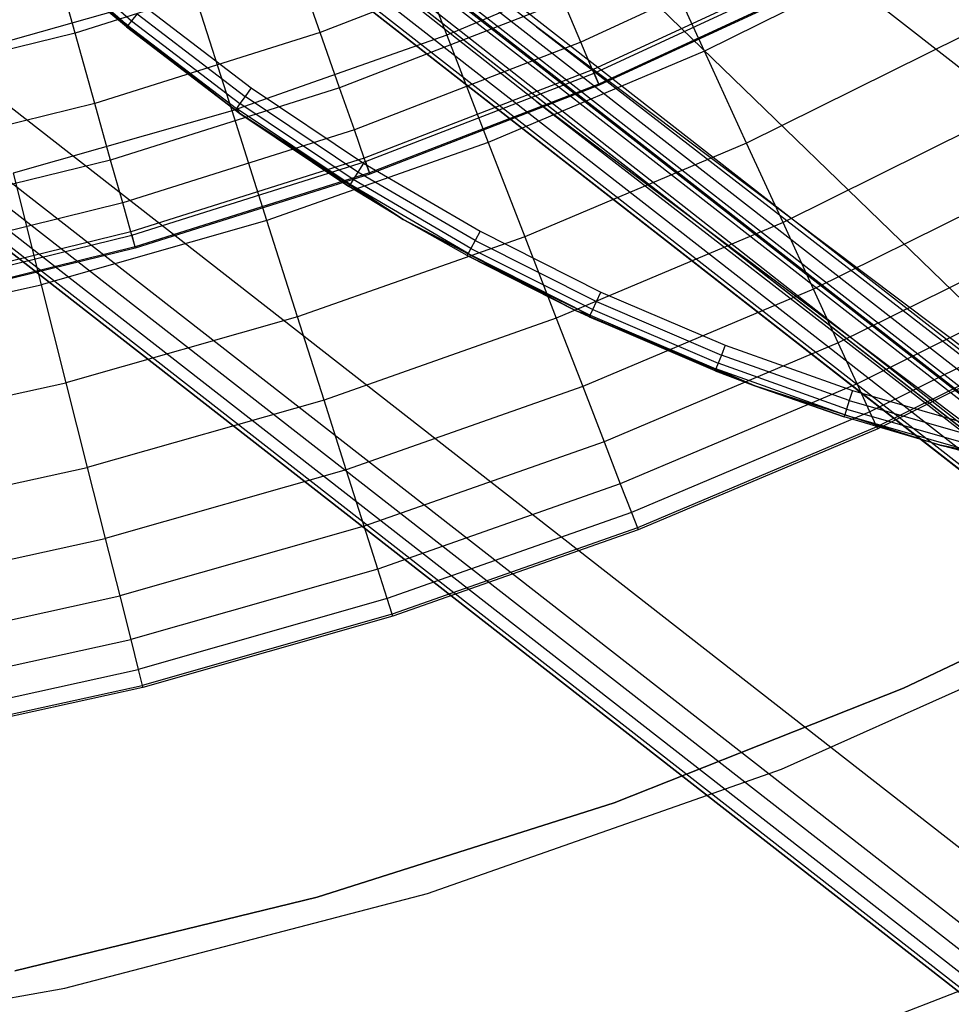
# Model space of a CAD drawing. Extents: x -390 to 397, y -401 to 400.
# Tile 35 of 192: x -237.17 to -233.79, y -312.01 to -308.43. Entities that reach past the tile are written whole.
import ezdxf

# ---------------------------------------------------------------- set-up
doc = ezdxf.new("R2010")
doc.units = 0
doc.header["$LTSCALE"] = 25.4
doc.layers.get('0').update_dxf_attribs({"linetype": 'CONTINUOUS'})

# ---------------------------------------------------------------- blocks, each defined once
blk = doc.blocks.new('FOURTY_ROUND_VII_ZWIS_STL')
at = {"color": 0}
for p, q in [((-245.653, -299.3192, -931.3491), (-230.6651, -311.0159, -931.3491)), ((-245.653, -299.3192, -931.3491), (-230.6651, -311.0159, -931.3491)), ((-246.166, -299.9442, -929.0132), (-231.1468, -311.6654, -929.0132)), ((-235.2937, -308.4569, -929), (-246.166, -299.9442, -929.0132)), ((-235.2937, -308.4569, -929), (-246.166, -299.9442, -929.0132)), ((-246.166, -299.9442, -929.0132), (-231.1468, -311.6654, -929.0132)), ((-246.2053, -299.9921, -929.0509), (-231.1837, -311.7152, -929.0509)), ((-246.2053, -299.9921, -929.0509), (-231.1837, -311.7152, -929.0509)), ((-246.2469, -300.0428, -929.1777), (-231.2227, -311.7678, -929.1777)), ((-246.2469, -300.0428, -929.1777), (-231.2227, -311.7678, -929.1777)), ((-246.2436, -300.0388, -929.25), (-231.2196, -311.7637, -929.25)), ((-246.2436, -300.0388, -929.25), (-231.2196, -311.7637, -929.25)), ((-246.2335, -300.0265, -929.1082), (-231.2101, -311.7509, -929.1082)), ((-246.2335, -300.0265, -929.1082), (-231.2101, -311.7509, -929.1082)), ((-231.2329, -311.7816, -902), (-246.2578, -300.056, -902)), ((-231.2329, -311.7816, -902), (-246.2578, -300.056, -902)), ((-231.2329, -311.7816, -900.5), (-246.2578, -300.056, -900.5)), ((-231.2329, -311.7816, -900.5), (-246.2578, -300.056, -900.5)), ((-231.2329, -311.7816, -895.5), (-246.2578, -300.056, -895.5)), ((-231.2329, -311.7816, -895.5), (-246.2578, -300.056, -895.5)), ((-231.2785, -311.8431, -932.4962), (-243.4144, -300.0792, -934.3589)), ((-231.2785, -311.8431, -932.4962), (-243.4144, -300.0792, -934.3589)), ((-246.3064, -300.1153, -932.4962), (-231.2785, -311.8431, -932.4962)), ((-246.3064, -300.1153, -932.4962), (-231.2785, -311.8431, -932.4962)), ((-246.3063, -300.1152, -902.0152), (-231.2785, -311.843, -902.0152)), ((-246.3063, -300.1152, -902.0152), (-231.2785, -311.843, -902.0152)), ((-246.3063, -300.1152, -927.4848), (-231.2785, -311.843, -927.4848)), ((-246.3063, -300.1152, -927.4848), (-231.2785, -311.843, -927.4848)), ((-246.3063, -300.1152, -900.4848), (-231.2785, -311.843, -900.4848)), ((-246.3063, -300.1152, -900.4848), (-231.2785, -311.843, -900.4848)), ((-246.3063, -300.1152, -895.5152), (-231.2785, -311.843, -895.5152)), ((-246.3063, -300.1152, -895.5152), (-231.2785, -311.843, -895.5152)), ((-246.3475, -300.1653, -902.0586), (-231.3171, -311.8951, -902.0586)), ((-246.3475, -300.1653, -902.0586), (-231.3171, -311.8951, -902.0586)), ((-246.3475, -300.1653, -927.4414), (-231.3171, -311.8951, -927.4414)), ((-246.3475, -300.1653, -927.4414), (-231.3171, -311.8951, -927.4414)), ((-246.3475, -300.1653, -900.4414), (-231.3171, -311.8951, -900.4414)), ((-246.3475, -300.1653, -900.4414), (-231.3171, -311.8951, -900.4414)), ((-246.3475, -300.1653, -895.5586), (-231.3171, -311.8951, -895.5586)), ((-246.3475, -300.1653, -895.5586), (-231.3171, -311.8951, -895.5586)), ((-231.352, -311.9422, -902.2), (-246.3846, -300.2107, -902.2)), ((-231.352, -311.9422, -902.2), (-246.3846, -300.2107, -902.2)), ((-231.352, -311.9422, -927.3), (-246.3846, -300.2107, -927.3)), ((-231.352, -311.9422, -927.3), (-246.3846, -300.2107, -927.3)), ((-246.3846, -300.2107, -895.7), (-231.352, -311.9422, -895.7)), ((-231.352, -311.9422, -900.3), (-246.3846, -300.2107, -900.3)), ((-231.352, -311.9422, -900.3), (-246.3846, -300.2107, -900.3)), ((-246.3846, -300.2107, -895.7), (-231.352, -311.9422, -895.7)), ((-246.375, -300.1989, -902.1235), (-231.343, -311.93, -902.1235)), ((-246.375, -300.1989, -902.1235), (-231.343, -311.93, -902.1235)), ((-246.375, -300.1989, -927.3765), (-231.343, -311.93, -927.3765)), ((-246.375, -300.1989, -927.3765), (-231.343, -311.93, -927.3765)), ((-246.375, -300.1989, -900.3765), (-231.343, -311.93, -900.3765)), ((-246.375, -300.1989, -900.3765), (-231.343, -311.93, -900.3765)), ((-246.375, -300.1989, -895.6235), (-231.343, -311.93, -895.6235)), ((-246.375, -300.1989, -895.6235), (-231.343, -311.93, -895.6235)), ((-235.2926, -308.7293, -927.5), (-245.7259, -300.4917, -927.5)), ((-245.7259, -300.4917, -927.5), (-231.2785, -311.843, -927.4848)), ((-245.7259, -300.4917, -927.5), (-231.2785, -311.843, -927.4848)), ((-235.2926, -308.7293, -927.5), (-245.7259, -300.4917, -927.5)), ((-247.0723, -301.0486, -930.1266), (-231.9978, -312.8129, -930.1266)), ((-247.0723, -301.0486, -930.1266), (-231.9978, -312.8129, -930.1266)), ((-232.1264, -312.9864, -894), (-247.2094, -301.2155, -894)), ((-232.1264, -312.9864, -894), (-247.2094, -301.2155, -894)), ((-247.2579, -301.2747, -894.0152), (-232.172, -313.0479, -894.0152)), ((-247.2579, -301.2747, -894.0152), (-232.172, -313.0479, -894.0152)), ((-247.2991, -301.3249, -894.0586), (-232.2107, -313.1, -894.0586)), ((-247.2991, -301.3249, -894.0586), (-232.2107, -313.1, -894.0586)), ((-247.3266, -301.3584, -894.1235), (-232.2365, -313.1348, -894.1235)), ((-247.3266, -301.3584, -894.1235), (-232.2365, -313.1348, -894.1235)), ((-247.3362, -301.3701, -894.2), (-232.2456, -313.147, -894.2)), ((-232.2456, -313.147, -927.5), (-247.3362, -301.3701, -927.5)), ((-247.3362, -301.3701, -894.2), (-232.2456, -313.147, -894.2)), ((-232.2456, -313.147, -927.5), (-247.3362, -301.3701, -927.5)), ((-235.2937, -308.4569, -929), (-243.3006, -302.1816, -929)), ((-235.2937, -308.4569, -929), (-243.3006, -302.1816, -929)), ((-235.7883, -308.0515, -975.5251), (-235.6196, -308.4877, -976.919)), ((-235.7883, -308.0515, -975.5251), (-235.6196, -308.4877, -976.919)), ((-237.1541, -308.1255, -0.0617), (-236.7789, -308.4516, -0.0617)), ((-237.1541, -308.1255, -0.0617), (-236.7789, -308.4516, -0.0617)), ((-237.1394, -308.1096, -0.0293), (-236.7652, -308.4348, -0.0293)), ((-237.1394, -308.1096, -0.0293), (-236.7652, -308.4348, -0.0293)), ((-235.2786, -308.1668, -982.827), (-236.0798, -308.4771, -982.827)), ((-235.2786, -308.1668, -982.827), (-236.0798, -308.4771, -982.827)), ((-234.857, -308.1656, -976.919), (-235.6196, -308.4877, -976.919)), ((-234.857, -308.1656, -976.919), (-235.6196, -308.4877, -976.919)), ((-234.3304, -308.1415, -985.7034), (-235.1318, -308.5126, -985.7034)), ((-234.3304, -308.1415, -985.7034), (-235.1318, -308.5126, -985.7034)), ((-234.6827, -308.5456, -978.3286), (-234.857, -308.1656, -976.919)), ((-234.6827, -308.5456, -978.3286), (-234.857, -308.1656, -976.919)), ((-233.9184, -308.1663, -978.3286), (-234.6827, -308.5456, -978.3286)), ((-233.9184, -308.1663, -978.3286), (-234.6827, -308.5456, -978.3286)), ((-236.9709, -308.4794, -981.4009), (-237.0565, -308.174, -979.9853)), ((-236.9709, -308.4794, -981.4009), (-237.0565, -308.174, -979.9853)), ((-236.1678, -308.2263, -981.4009), (-236.9709, -308.4794, -981.4009)), ((-236.1678, -308.2263, -981.4009), (-236.9709, -308.4794, -981.4009)), ((-236.0798, -308.4771, -982.827), (-236.1678, -308.2263, -981.4009)), ((-236.0798, -308.4771, -982.827), (-236.1678, -308.2263, -981.4009)), ((-234.2812, -308.2393, -987.15), (-235.0891, -308.6133, -987.15)), ((-234.2812, -308.2393, -987.15), (-235.0891, -308.6133, -987.15)), ((-235.084, -308.6252, -991.5), (-234.2754, -308.2509, -991.5)), ((-235.084, -308.6252, -991.5), (-234.2754, -308.2509, -991.5)), ((-234.2557, -308.2901, -988.5995), (-235.0668, -308.6656, -988.5995)), ((-234.2557, -308.2901, -988.5995), (-235.0668, -308.6656, -988.5995)), ((-234.2537, -308.294, -990.0501), (-235.0652, -308.6696, -990.0501)), ((-234.2537, -308.294, -990.0501), (-235.0652, -308.6696, -990.0501)), ((-236.5421, -308.317, -975.5251), (-237.3108, -308.536, -975.5251)), ((-236.5421, -308.317, -975.5251), (-237.3108, -308.536, -975.5251)), ((-236.7837, -308.4575, -0.1), (-236.9289, -308.3361, -2.2)), ((-236.9289, -308.3361, -2.2), (-236.3715, -308.7721, -2.2)), ((-236.7837, -308.4575, -0.1), (-236.9289, -308.3361, -2.2)), ((-236.7837, -308.4575, -0.1), (-236.9289, -308.3361, -0.1)), ((-236.9289, -308.3361, -2.2), (-236.3715, -308.7721, -2.2)), ((-236.7789, -308.4516, -0.0617), (-236.9289, -308.3361, -0.1)), ((-236.4003, -308.7626, -976.919), (-236.5421, -308.317, -975.5251)), ((-236.4003, -308.7626, -976.919), (-236.5421, -308.317, -975.5251)), ((-236.7205, -308.38), (-236.3303, -308.6786)), ((-236.7205, -308.38), (-236.3303, -308.6786)), ((-235.195, -308.3637, -984.2618), (-236.009, -308.6789, -984.2618)), ((-235.195, -308.3637, -984.2618), (-236.009, -308.6789, -984.2618)), ((-235.1318, -308.5126, -985.7034), (-235.195, -308.3637, -984.2618)), ((-235.1318, -308.5126, -985.7034), (-235.195, -308.3637, -984.2618)), ((-236.7447, -308.4096, -0.0076), (-236.7652, -308.4348, -0.0293)), ((-236.7447, -308.4096, -0.0076), (-236.7652, -308.4348, -0.0293)), ((-236.7447, -308.4096, -0.0076), (-236.3526, -308.7097, -0.0076)), ((-236.7447, -308.4096, -0.0076), (-236.3526, -308.7097, -0.0076)), ((-236.7837, -308.4575, -0.1), (-236.7789, -308.4516, -0.0617)), ((-236.3715, -308.7721, -0.1), (-236.7837, -308.4575, -0.1)), ((-236.7837, -308.4575, -0.1), (-236.3715, -308.7721, -2.2)), ((-236.7837, -308.4575, -0.1), (-236.3715, -308.7721, -2.2)), ((-236.3715, -308.7721, -0.1), (-236.7837, -308.4575, -0.1)), ((-236.7652, -308.4348, -0.0293), (-236.7789, -308.4516, -0.0617)), ((-236.7652, -308.4348, -0.0293), (-236.7789, -308.4516, -0.0617)), ((-236.7789, -308.4516, -0.0617), (-236.3841, -308.7537, -0.0617)), ((-236.7789, -308.4516, -0.0617), (-236.3841, -308.7537, -0.0617)), ((-236.7789, -308.4516, -0.0617), (-236.3715, -308.7721, -0.1)), ((-236.7789, -308.4516, -0.0617), (-236.3715, -308.7721, -0.1)), ((-236.7652, -308.4348, -0.0293), (-236.3715, -308.7361, -0.0293)), ((-236.7652, -308.4348, -0.0293), (-236.3715, -308.7361, -0.0293)), ((-231.1043, -311.6081, -929), (-235.2937, -308.4569, -929)), ((-235.2937, -308.4569, -929), (-231.1468, -311.6654, -929.0132)), ((-235.2937, -308.4569, -929), (-231.1468, -311.6654, -929.0132)), ((-231.1043, -311.6081, -929), (-235.2937, -308.4569, -929)), ((-236.9709, -308.4794, -981.4009), (-237.7886, -308.6806, -981.4009)), ((-236.9709, -308.4794, -981.4009), (-237.7886, -308.6806, -981.4009)), ((-236.8992, -308.7353, -982.827), (-236.9709, -308.4794, -981.4009)), ((-236.8992, -308.7353, -982.827), (-236.9709, -308.4794, -981.4009)), ((-236.0798, -308.4771, -982.827), (-236.8992, -308.7353, -982.827)), ((-236.0798, -308.4771, -982.827), (-236.8992, -308.7353, -982.827)), ((-235.6196, -308.4877, -976.919), (-236.4003, -308.7626, -976.919)), ((-235.6196, -308.4877, -976.919), (-236.4003, -308.7626, -976.919)), ((-236.009, -308.6789, -984.2618), (-236.0798, -308.4771, -982.827)), ((-236.009, -308.6789, -984.2618), (-236.0798, -308.4771, -982.827)), ((-235.6196, -308.4877, -976.919), (-235.4687, -308.8776, -978.3286)), ((-235.6196, -308.4877, -976.919), (-235.4687, -308.8776, -978.3286)), ((-233.7448, -308.4908, -979.7521), (-234.5293, -308.8801, -979.7521)), ((-233.7448, -308.4908, -979.7521), (-234.5293, -308.8801, -979.7521)), ((-235.1318, -308.5126, -985.7034), (-235.9555, -308.8315, -985.7034)), ((-235.1318, -308.5126, -985.7034), (-235.9555, -308.8315, -985.7034)), ((-235.0891, -308.6133, -987.15), (-235.1318, -308.5126, -985.7034)), ((-235.0891, -308.6133, -987.15), (-235.1318, -308.5126, -985.7034)), ((-234.6827, -308.5456, -978.3286), (-235.4687, -308.8776, -978.3286)), ((-234.6827, -308.5456, -978.3286), (-235.4687, -308.8776, -978.3286)), ((-234.5293, -308.8801, -979.7521), (-234.6827, -308.5456, -978.3286)), ((-234.5293, -308.8801, -979.7521), (-234.6827, -308.5456, -978.3286)), ((-235.0891, -308.6133, -987.15), (-235.9193, -308.9347, -987.15)), ((-235.0891, -308.6133, -987.15), (-235.9193, -308.9347, -987.15)), ((-235.9149, -308.947, -991.5), (-235.084, -308.6252, -991.5)), ((-235.9149, -308.947, -991.5), (-235.084, -308.6252, -991.5)), ((-235.0668, -308.6656, -988.5995), (-235.0891, -308.6133, -987.15)), ((-235.0668, -308.6656, -988.5995), (-235.0891, -308.6133, -987.15)), ((-235.084, -308.6252, -991.5), (-235.0652, -308.6696, -990.0501)), ((-235.084, -308.6252, -991.5), (-235.0652, -308.6696, -990.0501)), ((-235.0668, -308.6656, -988.5995), (-235.9004, -308.9884, -988.5995)), ((-235.0668, -308.6656, -988.5995), (-235.9004, -308.9884, -988.5995)), ((-235.0652, -308.6696, -990.0501), (-235.899, -308.9925, -990.0501)), ((-235.0652, -308.6696, -990.0501), (-235.899, -308.9925, -990.0501)), ((-235.0652, -308.6696, -990.0501), (-235.0668, -308.6656, -988.5995)), ((-235.0652, -308.6696, -990.0501), (-235.0668, -308.6656, -988.5995)), ((-236.009, -308.6789, -984.2618), (-236.8415, -308.9413, -984.2618)), ((-236.009, -308.6789, -984.2618), (-236.8415, -308.9413, -984.2618)), ((-236.3303, -308.6786), (-236.3526, -308.7097, -0.0076)), ((-236.3303, -308.6786), (-236.3526, -308.7097, -0.0076)), ((-236.3303, -308.6786), (-235.9223, -308.9524)), ((-236.3303, -308.6786), (-235.9223, -308.9524)), ((-235.9555, -308.8315, -985.7034), (-236.009, -308.6789, -984.2618)), ((-235.9555, -308.8315, -985.7034), (-236.009, -308.6789, -984.2618)), ((-236.8992, -308.7353, -982.827), (-237.7334, -308.9405, -982.827)), ((-236.8992, -308.7353, -982.827), (-237.7334, -308.9405, -982.827)), ((-236.8415, -308.9413, -984.2618), (-236.8992, -308.7353, -982.827)), ((-236.8415, -308.9413, -984.2618), (-236.8992, -308.7353, -982.827)), ((-236.3715, -308.7361, -0.0293), (-236.3841, -308.7537, -0.0617)), ((-236.3715, -308.7361, -0.0293), (-236.3841, -308.7537, -0.0617)), ((-236.3526, -308.7097, -0.0076), (-236.3715, -308.7361, -0.0293)), ((-236.3526, -308.7097, -0.0076), (-236.3715, -308.7361, -0.0293)), ((-235.9598, -309.0123, -0.0293), (-236.3715, -308.7361, -0.0293)), ((-235.9598, -309.0123, -0.0293), (-236.3715, -308.7361, -0.0293)), ((-235.9426, -308.9848, -0.0076), (-236.3526, -308.7097, -0.0076)), ((-235.9426, -308.9848, -0.0076), (-236.3526, -308.7097, -0.0076)), ((-231.2329, -311.7816, -927.5), (-235.2926, -308.7293, -927.5)), ((-235.2926, -308.7293, -927.5), (-231.2785, -311.843, -927.4848)), ((-235.2926, -308.7293, -927.5), (-231.2785, -311.843, -927.4848)), ((-231.2329, -311.7816, -927.5), (-235.2926, -308.7293, -927.5)), ((-236.4003, -308.7626, -976.919), (-237.1964, -308.9895, -976.919)), ((-236.4003, -308.7626, -976.919), (-237.1964, -308.9895, -976.919)), ((-236.2735, -309.161, -978.3286), (-236.4003, -308.7626, -976.919)), ((-236.2735, -309.161, -978.3286), (-236.4003, -308.7626, -976.919)), ((-236.3715, -308.7721, -0.1), (-236.3841, -308.7537, -0.0617)), ((-235.9713, -309.0307, -0.0617), (-236.3841, -308.7537, -0.0617)), ((-235.9713, -309.0307, -0.0617), (-236.3841, -308.7537, -0.0617)), ((-236.3715, -308.7721, -0.1), (-236.3841, -308.7537, -0.0617)), ((-236.3715, -308.7721, -0.1), (-236.3715, -308.7721, -2.2)), ((-236.3715, -308.7721, -2.2), (-235.9754, -309.0371, -0.1)), ((-235.9754, -309.0371, -0.1), (-236.3715, -308.7721, -0.1)), ((-236.3715, -308.7721, -2.2), (-235.9754, -309.0371, -0.1)), ((-236.3715, -308.7721, -2.2), (-235.7776, -309.1571, -2.2)), ((-236.3715, -308.7721, -0.1), (-236.3715, -308.7721, -2.2)), ((-236.3715, -308.7721, -2.2), (-235.7776, -309.1571, -2.2)), ((-235.9754, -309.0371, -0.1), (-236.3715, -308.7721, -0.1)), ((-235.9713, -309.0307, -0.0617), (-236.3715, -308.7721, -0.1)), ((-235.9713, -309.0307, -0.0617), (-236.3715, -308.7721, -0.1)), ((-233.5951, -308.7707, -981.1876), (-234.3969, -309.1686, -981.1876)), ((-233.5951, -308.7707, -981.1876), (-234.3969, -309.1686, -981.1876)), ((-235.9555, -308.8315, -985.7034), (-236.7978, -309.097, -985.7034)), ((-235.9555, -308.8315, -985.7034), (-236.7978, -309.097, -985.7034)), ((-235.9193, -308.9347, -987.15), (-235.9555, -308.8315, -985.7034)), ((-235.9193, -308.9347, -987.15), (-235.9555, -308.8315, -985.7034)), ((-235.4687, -308.8776, -978.3286), (-236.2735, -309.161, -978.3286)), ((-235.4687, -308.8776, -978.3286), (-236.2735, -309.161, -978.3286)), ((-235.4687, -308.8776, -978.3286), (-235.336, -309.2208, -979.7521)), ((-235.4687, -308.8776, -978.3286), (-235.336, -309.2208, -979.7521)), ((-234.5293, -308.8801, -979.7521), (-235.336, -309.2208, -979.7521)), ((-234.5293, -308.8801, -979.7521), (-235.336, -309.2208, -979.7521)), ((-234.3969, -309.1686, -981.1876), (-234.5293, -308.8801, -979.7521)), ((-234.3969, -309.1686, -981.1876), (-234.5293, -308.8801, -979.7521)), ((-236.8415, -308.9413, -984.2618), (-237.689, -309.1497, -984.2618)), ((-236.8415, -308.9413, -984.2618), (-237.689, -309.1497, -984.2618)), ((-236.7978, -309.097, -985.7034), (-236.8415, -308.9413, -984.2618)), ((-236.7978, -309.097, -985.7034), (-236.8415, -308.9413, -984.2618)), ((-235.9193, -308.9347, -987.15), (-236.7683, -309.2023, -987.15)), ((-235.9193, -308.9347, -987.15), (-236.7683, -309.2023, -987.15)), ((-236.7648, -309.2148, -991.5), (-235.9149, -308.947, -991.5)), ((-236.7648, -309.2148, -991.5), (-235.9149, -308.947, -991.5)), ((-235.9223, -308.9524), (-235.9426, -308.9848, -0.0076)), ((-235.9223, -308.9524), (-235.9426, -308.9848, -0.0076)), ((-235.9223, -308.9524), (-235.498, -309.2003)), ((-235.9223, -308.9524), (-235.498, -309.2003)), ((-235.9004, -308.9884, -988.5995), (-235.9193, -308.9347, -987.15)), ((-235.9004, -308.9884, -988.5995), (-235.9193, -308.9347, -987.15)), ((-235.9149, -308.947, -991.5), (-235.899, -308.9925, -990.0501)), ((-235.9149, -308.947, -991.5), (-235.899, -308.9925, -990.0501)), ((-237.1964, -308.9895, -976.919), (-237.0941, -309.3949, -978.3286)), ((-237.1964, -308.9895, -976.919), (-237.0941, -309.3949, -978.3286)), ((-235.9004, -308.9884, -988.5995), (-236.7529, -309.2571, -988.5995)), ((-235.9004, -308.9884, -988.5995), (-236.7529, -309.2571, -988.5995)), ((-235.899, -308.9925, -990.0501), (-236.7518, -309.2613, -990.0501)), ((-235.899, -308.9925, -990.0501), (-236.7518, -309.2613, -990.0501)), ((-235.9426, -308.9848, -0.0076), (-235.9598, -309.0123, -0.0293)), ((-235.9426, -308.9848, -0.0076), (-235.9598, -309.0123, -0.0293)), ((-235.5163, -309.2339, -0.0076), (-235.9426, -308.9848, -0.0076)), ((-235.5163, -309.2339, -0.0076), (-235.9426, -308.9848, -0.0076)), ((-235.899, -308.9925, -990.0501), (-235.9004, -308.9884, -988.5995)), ((-235.899, -308.9925, -990.0501), (-235.9004, -308.9884, -988.5995)), ((-235.9754, -309.0371, -0.1), (-235.9713, -309.0307, -0.0617)), ((-235.9598, -309.0123, -0.0293), (-235.9713, -309.0307, -0.0617)), ((-235.9598, -309.0123, -0.0293), (-235.9713, -309.0307, -0.0617)), ((-235.7776, -309.1571, -0.1), (-235.9713, -309.0307, -0.0617)), ((-235.5421, -309.2815, -0.0617), (-235.9713, -309.0307, -0.0617)), ((-235.5421, -309.2815, -0.0617), (-235.9713, -309.0307, -0.0617)), ((-235.5317, -309.2624, -0.0293), (-235.9598, -309.0123, -0.0293)), ((-235.5317, -309.2624, -0.0293), (-235.9598, -309.0123, -0.0293)), ((-233.4694, -309.0057, -982.6336), (-234.2858, -309.4108, -982.6336)), ((-233.4694, -309.0057, -982.6336), (-234.2858, -309.4108, -982.6336)), ((-235.7776, -309.1571, -2.2), (-235.9754, -309.0371, -0.1)), ((-235.7776, -309.1571, -2.2), (-235.9754, -309.0371, -0.1)), ((-235.7776, -309.1571, -0.1), (-235.9754, -309.0371, -0.1)), ((-236.7978, -309.097, -985.7034), (-237.6555, -309.308, -985.7034)), ((-236.7978, -309.097, -985.7034), (-237.6555, -309.308, -985.7034)), ((-236.7683, -309.2023, -987.15), (-236.7978, -309.097, -985.7034)), ((-236.7683, -309.2023, -987.15), (-236.7978, -309.097, -985.7034)), ((-236.2735, -309.161, -978.3286), (-237.0941, -309.3949, -978.3286)), ((-236.2735, -309.161, -978.3286), (-237.0941, -309.3949, -978.3286)), ((-236.1619, -309.5117, -979.7521), (-236.2735, -309.161, -978.3286)), ((-236.1619, -309.5117, -979.7521), (-236.2735, -309.161, -978.3286)), ((-235.5457, -309.2881, -0.1), (-235.7776, -309.1571, -2.2)), ((-235.7776, -309.1571, -2.2), (-235.1521, -309.4882, -2.2)), ((-235.7776, -309.1571, -2.2), (-235.7776, -309.1571, -0.1)), ((-235.7776, -309.1571, -2.2), (-235.7776, -309.1571, -0.1)), ((-235.5457, -309.2881, -0.1), (-235.7776, -309.1571, -2.2)), ((-235.5457, -309.2881, -0.1), (-235.7776, -309.1571, -0.1)), ((-235.7776, -309.1571, -2.2), (-235.1521, -309.4882, -2.2)), ((-235.5421, -309.2815, -0.0617), (-235.7776, -309.1571, -0.1)), ((-234.3969, -309.1686, -981.1876), (-235.2214, -309.5168, -981.1876)), ((-234.3969, -309.1686, -981.1876), (-235.2214, -309.5168, -981.1876)), ((-234.2858, -309.4108, -982.6336), (-234.3969, -309.1686, -981.1876)), ((-234.2858, -309.4108, -982.6336), (-234.3969, -309.1686, -981.1876)), ((-236.7683, -309.2023, -987.15), (-237.6327, -309.415, -987.15)), ((-236.7683, -309.2023, -987.15), (-237.6327, -309.415, -987.15)), ((-236.7529, -309.2571, -988.5995), (-236.7683, -309.2023, -987.15)), ((-236.7529, -309.2571, -988.5995), (-236.7683, -309.2023, -987.15)), ((-235.498, -309.2003), (-235.5163, -309.2339, -0.0076)), ((-235.498, -309.2003), (-235.5163, -309.2339, -0.0076)), ((-235.498, -309.2003), (-235.0591, -309.4213)), ((-235.498, -309.2003), (-235.0591, -309.4213)), ((-233.368, -309.1954, -984.088), (-234.196, -309.6064, -984.088)), ((-233.368, -309.1954, -984.088), (-234.196, -309.6064, -984.088)), ((-237.63, -309.4277, -991.5), (-236.7648, -309.2148, -991.5)), ((-237.63, -309.4277, -991.5), (-236.7648, -309.2148, -991.5)), ((-236.7648, -309.2148, -991.5), (-236.7518, -309.2613, -990.0501)), ((-236.7648, -309.2148, -991.5), (-236.7518, -309.2613, -990.0501)), ((-235.336, -309.2208, -979.7521), (-236.1619, -309.5117, -979.7521)), ((-235.336, -309.2208, -979.7521), (-236.1619, -309.5117, -979.7521)), ((-235.5163, -309.2339, -0.0076), (-235.5317, -309.2624, -0.0293)), ((-235.5163, -309.2339, -0.0076), (-235.5317, -309.2624, -0.0293)), ((-235.5163, -309.2339, -0.0076), (-235.0753, -309.456, -0.0076)), ((-235.5163, -309.2339, -0.0076), (-235.0753, -309.456, -0.0076)), ((-235.336, -309.2208, -979.7521), (-235.2214, -309.5168, -981.1876)), ((-235.336, -309.2208, -979.7521), (-235.2214, -309.5168, -981.1876)), ((-236.7529, -309.2571, -988.5995), (-237.6209, -309.4706, -988.5995)), ((-236.7529, -309.2571, -988.5995), (-237.6209, -309.4706, -988.5995)), ((-236.7518, -309.2613, -990.0501), (-237.62, -309.4749, -990.0501)), ((-236.7518, -309.2613, -990.0501), (-237.62, -309.4749, -990.0501)), ((-236.7518, -309.2613, -990.0501), (-236.7529, -309.2571, -988.5995)), ((-236.7518, -309.2613, -990.0501), (-236.7529, -309.2571, -988.5995)), ((-235.5457, -309.2881, -0.1), (-235.5421, -309.2815, -0.0617)), ((-235.5317, -309.2624, -0.0293), (-235.5421, -309.2815, -0.0617)), ((-235.5317, -309.2624, -0.0293), (-235.5421, -309.2815, -0.0617)), ((-235.5421, -309.2815, -0.0617), (-235.0981, -309.5051, -0.0617)), ((-235.5421, -309.2815, -0.0617), (-235.0981, -309.5051, -0.0617)), ((-235.5317, -309.2624, -0.0293), (-235.089, -309.4854, -0.0293)), ((-235.5317, -309.2624, -0.0293), (-235.089, -309.4854, -0.0293)), ((-235.1521, -309.4882, -0.1), (-235.5457, -309.2881, -0.1)), ((-235.5457, -309.2881, -0.1), (-235.1521, -309.4882, -2.2)), ((-235.5457, -309.2881, -0.1), (-235.1521, -309.4882, -2.2)), ((-235.5457, -309.2881, -0.1), (-235.0981, -309.5051, -0.0617)), ((-235.5457, -309.2881, -0.1), (-235.0981, -309.5051, -0.0617)), ((-235.1521, -309.4882, -0.1), (-235.5457, -309.2881, -0.1)), ((-233.2908, -309.3397, -985.5491), (-234.1278, -309.7551, -985.5491)), ((-233.2908, -309.3397, -985.5491), (-234.1278, -309.7551, -985.5491)), ((-237.9274, -309.5783, -978.3286), (-237.0941, -309.3949, -978.3286)), ((-237.9274, -309.5783, -978.3286), (-237.0941, -309.3949, -978.3286)), ((-237.0941, -309.3949, -978.3286), (-237.0041, -309.7517, -979.7521)), ((-237.0941, -309.3949, -978.3286), (-237.0041, -309.7517, -979.7521)), ((-234.2858, -309.4108, -982.6336), (-235.1253, -309.7654, -982.6336)), ((-234.2858, -309.4108, -982.6336), (-235.1253, -309.7654, -982.6336)), ((-235.0753, -309.456, -0.0076), (-235.0591, -309.4213)), ((-235.0753, -309.456, -0.0076), (-235.0591, -309.4213)), ((-235.0591, -309.4213), (-234.6074, -309.6147)), ((-235.0591, -309.4213), (-234.6074, -309.6147)), ((-234.196, -309.6064, -984.088), (-234.2858, -309.4108, -982.6336)), ((-234.196, -309.6064, -984.088), (-234.2858, -309.4108, -982.6336)), ((-235.089, -309.4854, -0.0293), (-235.0753, -309.456, -0.0076)), ((-235.089, -309.4854, -0.0293), (-235.0753, -309.456, -0.0076)), ((-235.0753, -309.456, -0.0076), (-234.6213, -309.6503, -0.0076)), ((-235.0753, -309.456, -0.0076), (-234.6213, -309.6503, -0.0076)), ((-233.2381, -309.4383, -987.0152), (-234.0812, -309.8567, -987.0152)), ((-233.2381, -309.4383, -987.0152), (-234.0812, -309.8567, -987.0152)), ((-235.1013, -309.512, -0.1), (-235.1521, -309.4882, -2.2)), ((-235.1521, -309.4882, -2.2), (-234.4997, -309.7626, -2.2)), ((-235.1013, -309.512, -0.1), (-235.1521, -309.4882, -0.1)), ((-235.1521, -309.4882, -0.1), (-235.1521, -309.4882, -2.2)), ((-235.1013, -309.512, -0.1), (-235.1521, -309.4882, -2.2)), ((-235.1521, -309.4882, -0.1), (-235.1521, -309.4882, -2.2)), ((-235.1521, -309.4882, -2.2), (-234.4997, -309.7626, -2.2)), ((-235.1521, -309.4882, -0.1), (-235.0981, -309.5051, -0.0617)), ((-235.0981, -309.5051, -0.0617), (-235.089, -309.4854, -0.0293)), ((-235.0981, -309.5051, -0.0617), (-235.089, -309.4854, -0.0293)), ((-235.089, -309.4854, -0.0293), (-234.6332, -309.6805, -0.0293)), ((-235.089, -309.4854, -0.0293), (-234.6332, -309.6805, -0.0293)), ((-233.2098, -309.4912, -988.4842), (-234.0562, -309.9112, -988.4842)), ((-233.2098, -309.4912, -988.4842), (-234.0562, -309.9112, -988.4842)), ((-236.1619, -309.5117, -979.7521), (-237.0041, -309.7517, -979.7521)), ((-236.1619, -309.5117, -979.7521), (-237.0041, -309.7517, -979.7521)), ((-236.0657, -309.8141, -981.1876), (-236.1619, -309.5117, -979.7521)), ((-236.0657, -309.8141, -981.1876), (-236.1619, -309.5117, -979.7521)), ((-235.2214, -309.5168, -981.1876), (-236.0657, -309.8141, -981.1876)), ((-235.2214, -309.5168, -981.1876), (-236.0657, -309.8141, -981.1876)), ((-235.2214, -309.5168, -981.1876), (-235.1253, -309.7654, -982.6336)), ((-235.2214, -309.5168, -981.1876), (-235.1253, -309.7654, -982.6336)), ((-235.0981, -309.5051, -0.0617), (-235.1013, -309.512, -0.1)), ((-234.6438, -309.7078, -0.1), (-235.1013, -309.512, -0.1)), ((-235.1013, -309.512, -0.1), (-234.4997, -309.7626, -2.2)), ((-235.1013, -309.512, -0.1), (-234.4997, -309.7626, -2.2)), ((-234.6438, -309.7078, -0.1), (-235.1013, -309.512, -0.1)), ((-235.0981, -309.5051, -0.0617), (-234.6411, -309.7007, -0.0617)), ((-235.0981, -309.5051, -0.0617), (-234.6411, -309.7007, -0.0617)), ((-233.206, -309.4982, -989.9545), (-234.0529, -309.9184, -989.9545)), ((-233.206, -309.4982, -989.9545), (-234.0529, -309.9184, -989.9545)), ((-234.196, -309.6064, -984.088), (-235.0476, -309.966, -984.088)), ((-234.196, -309.6064, -984.088), (-235.0476, -309.966, -984.088)), ((-234.6074, -309.6147), (-234.6213, -309.6503, -0.0076)), ((-234.6074, -309.6147), (-234.6213, -309.6503, -0.0076)), ((-234.6074, -309.6147), (-234.1445, -309.7795)), ((-234.6074, -309.6147), (-234.1445, -309.7795)), ((-234.1278, -309.7551, -985.5491), (-234.196, -309.6064, -984.088)), ((-234.1278, -309.7551, -985.5491), (-234.196, -309.6064, -984.088)), ((-234.6213, -309.6503, -0.0076), (-234.6332, -309.6805, -0.0293)), ((-234.6213, -309.6503, -0.0076), (-234.6332, -309.6805, -0.0293)), ((-234.1562, -309.8159, -0.0076), (-234.6213, -309.6503, -0.0076)), ((-234.1562, -309.8159, -0.0076), (-234.6213, -309.6503, -0.0076)), ((-234.6411, -309.7007, -0.0617), (-234.6438, -309.7078, -0.1)), ((-234.4997, -309.7626, -0.1), (-234.6438, -309.7078, -0.1)), ((-234.6438, -309.7078, -0.1), (-234.4997, -309.7626, -2.2)), ((-234.6438, -309.7078, -0.1), (-234.4997, -309.7626, -2.2)), ((-234.6332, -309.6805, -0.0293), (-234.6411, -309.7007, -0.0617)), ((-234.6332, -309.6805, -0.0293), (-234.6411, -309.7007, -0.0617)), ((-234.4997, -309.7626, -0.1), (-234.6411, -309.7007, -0.0617)), ((-234.1728, -309.8675, -0.0617), (-234.6411, -309.7007, -0.0617)), ((-234.1728, -309.8675, -0.0617), (-234.6411, -309.7007, -0.0617)), ((-234.1661, -309.8468, -0.0293), (-234.6332, -309.6805, -0.0293)), ((-234.1661, -309.8468, -0.0293), (-234.6332, -309.6805, -0.0293)), ((-237.8593, -309.9399, -979.7521), (-237.0041, -309.7517, -979.7521)), ((-237.8593, -309.9399, -979.7521), (-237.0041, -309.7517, -979.7521)), ((-237.0041, -309.7517, -979.7521), (-236.9264, -310.0595, -981.1876)), ((-237.0041, -309.7517, -979.7521), (-236.9264, -310.0595, -981.1876)), ((-235.1253, -309.7654, -982.6336), (-235.9848, -310.0681, -982.6336)), ((-235.1253, -309.7654, -982.6336), (-235.9848, -310.0681, -982.6336)), ((-235.1253, -309.7654, -982.6336), (-235.0476, -309.966, -984.088)), ((-235.1253, -309.7654, -982.6336), (-235.0476, -309.966, -984.088)), ((-234.1278, -309.7551, -985.5491), (-234.9886, -310.1186, -985.5491)), ((-234.1278, -309.7551, -985.5491), (-234.9886, -310.1186, -985.5491)), ((-234.4997, -309.7626, -0.1), (-234.4997, -309.7626, -2.2)), ((-234.4997, -309.7626, -2.2), (-234.1751, -309.8747, -0.1)), ((-234.1751, -309.8747, -0.1), (-234.4997, -309.7626, -0.1)), ((-234.4997, -309.7626, -2.2), (-234.1751, -309.8747, -0.1)), ((-234.4997, -309.7626, -2.2), (-233.8257, -309.9783, -2.2)), ((-234.4997, -309.7626, -0.1), (-234.4997, -309.7626, -2.2)), ((-234.4997, -309.7626, -2.2), (-233.8257, -309.9783, -2.2)), ((-234.1751, -309.8747, -0.1), (-234.4997, -309.7626, -0.1)), ((-234.1728, -309.8675, -0.0617), (-234.4997, -309.7626, -0.1)), ((-234.1728, -309.8675, -0.0617), (-234.4997, -309.7626, -0.1)), ((-234.1445, -309.7795), (-234.1562, -309.8159, -0.0076)), ((-234.1445, -309.7795), (-234.1562, -309.8159, -0.0076)), ((-234.1445, -309.7795), (-233.6722, -309.9153)), ((-234.1445, -309.7795), (-233.6722, -309.9153)), ((-234.0812, -309.8567, -987.0152), (-234.1278, -309.7551, -985.5491)), ((-234.0812, -309.8567, -987.0152), (-234.1278, -309.7551, -985.5491)), ((-236.0657, -309.8141, -981.1876), (-236.9264, -310.0595, -981.1876)), ((-236.0657, -309.8141, -981.1876), (-236.9264, -310.0595, -981.1876)), ((-235.9848, -310.0681, -982.6336), (-236.0657, -309.8141, -981.1876)), ((-235.9848, -310.0681, -982.6336), (-236.0657, -309.8141, -981.1876)), ((-234.1562, -309.8159, -0.0076), (-234.1661, -309.8468, -0.0293)), ((-234.1562, -309.8159, -0.0076), (-234.1661, -309.8468, -0.0293)), ((-234.1562, -309.8159, -0.0076), (-233.6817, -309.9524, -0.0076)), ((-234.1562, -309.8159, -0.0076), (-233.6817, -309.9524, -0.0076)), ((-234.1661, -309.8468, -0.0293), (-234.1728, -309.8675, -0.0617)), ((-234.1661, -309.8468, -0.0293), (-234.1728, -309.8675, -0.0617)), ((-234.1661, -309.8468, -0.0293), (-233.6897, -309.9838, -0.0293)), ((-234.1661, -309.8468, -0.0293), (-233.6897, -309.9838, -0.0293)), ((-234.0812, -309.8567, -987.0152), (-234.9483, -310.2229, -987.0152)), ((-234.0812, -309.8567, -987.0152), (-234.9483, -310.2229, -987.0152)), ((-234.1751, -309.8747, -0.1), (-234.1728, -309.8675, -0.0617)), ((-234.1751, -309.8747, -0.1), (-234.1728, -309.8675, -0.0617)), ((-233.8257, -309.9783, -2.2), (-234.1751, -309.8747, -0.1)), ((-233.8257, -309.9783, -2.2), (-234.1751, -309.8747, -0.1)), ((-233.8257, -309.9783, -0.1), (-234.1751, -309.8747, -0.1)), ((-233.8257, -309.9783, -0.1), (-234.1751, -309.8747, -0.1)), ((-234.1728, -309.8675, -0.0617), (-233.695, -310.0048, -0.0617)), ((-234.1728, -309.8675, -0.0617), (-233.695, -310.0048, -0.0617)), ((-234.1728, -309.8675, -0.0617), (-233.8257, -309.9783, -0.1)), ((-234.1728, -309.8675, -0.0617), (-233.8257, -309.9783, -0.1)), ((-234.0562, -309.9112, -988.4842), (-234.0812, -309.8567, -987.0152)), ((-234.0562, -309.9112, -988.4842), (-234.0812, -309.8567, -987.0152)), ((-234.0562, -309.9112, -988.4842), (-234.9266, -310.2788, -988.4842)), ((-234.0562, -309.9112, -988.4842), (-234.9266, -310.2788, -988.4842)), ((-234.0529, -309.9184, -989.9545), (-234.9238, -310.2863, -989.9545)), ((-234.0529, -309.9184, -989.9545), (-234.9238, -310.2863, -989.9545)), ((-234.0529, -309.9184, -989.9545), (-234.0562, -309.9112, -988.4842)), ((-234.0529, -309.9184, -989.9545), (-234.0562, -309.9112, -988.4842)), ((-235.0476, -309.966, -984.088), (-235.9196, -310.2731, -984.088)), ((-235.0476, -309.966, -984.088), (-235.9196, -310.2731, -984.088)), ((-235.0476, -309.966, -984.088), (-234.9886, -310.1186, -985.5491)), ((-235.0476, -309.966, -984.088), (-234.9886, -310.1186, -985.5491)), ((-233.6969, -310.0122, -0.1), (-233.8257, -309.9783, -2.2)), ((-233.8257, -309.9783, -2.2), (-233.1352, -310.1336, -2.2)), ((-233.8257, -309.9783, -2.2), (-233.8257, -309.9783, -0.1)), ((-233.8257, -309.9783, -2.2), (-233.8257, -309.9783, -0.1)), ((-233.6969, -310.0122, -0.1), (-233.8257, -309.9783, -2.2)), ((-233.6969, -310.0122, -0.1), (-233.8257, -309.9783, -0.1)), ((-233.8257, -309.9783, -2.2), (-233.1352, -310.1336, -2.2)), ((-233.695, -310.0048, -0.0617), (-233.8257, -309.9783, -0.1)), ((-237.8006, -310.2519, -981.1876), (-236.9264, -310.0595, -981.1876)), ((-237.8006, -310.2519, -981.1876), (-236.9264, -310.0595, -981.1876)), ((-236.9264, -310.0595, -981.1876), (-236.8613, -310.3178, -982.6336)), ((-236.9264, -310.0595, -981.1876), (-236.8613, -310.3178, -982.6336)), ((-235.9848, -310.0681, -982.6336), (-236.8613, -310.3178, -982.6336)), ((-235.9848, -310.0681, -982.6336), (-236.8613, -310.3178, -982.6336)), ((-235.9196, -310.2731, -984.088), (-235.9848, -310.0681, -982.6336)), ((-235.9196, -310.2731, -984.088), (-235.9848, -310.0681, -982.6336)), ((-234.9886, -310.1186, -985.5491), (-235.87, -310.429, -985.5491)), ((-234.9886, -310.1186, -985.5491), (-235.87, -310.429, -985.5491)), ((-234.9886, -310.1186, -985.5491), (-234.9483, -310.2229, -987.0152)), ((-234.9886, -310.1186, -985.5491), (-234.9483, -310.2229, -987.0152)), ((-234.9483, -310.2229, -987.0152), (-235.836, -310.5356, -987.0152)), ((-234.9483, -310.2229, -987.0152), (-235.836, -310.5356, -987.0152)), ((-234.9483, -310.2229, -987.0152), (-234.9266, -310.2788, -988.4842)), ((-234.9483, -310.2229, -987.0152), (-234.9266, -310.2788, -988.4842)), ((-235.9196, -310.2731, -984.088), (-236.8086, -310.5265, -984.088)), ((-235.9196, -310.2731, -984.088), (-236.8086, -310.5265, -984.088)), ((-235.87, -310.429, -985.5491), (-235.9196, -310.2731, -984.088)), ((-235.87, -310.429, -985.5491), (-235.9196, -310.2731, -984.088)), ((-234.9266, -310.2788, -988.4842), (-235.8179, -310.5927, -988.4842)), ((-234.9266, -310.2788, -988.4842), (-235.8179, -310.5927, -988.4842)), ((-234.9266, -310.2788, -988.4842), (-234.9238, -310.2863, -989.9545)), ((-234.9266, -310.2788, -988.4842), (-234.9238, -310.2863, -989.9545)), ((-237.7513, -310.5137, -982.6336), (-236.8613, -310.3178, -982.6336)), ((-237.7513, -310.5137, -982.6336), (-236.8613, -310.3178, -982.6336)), ((-236.8613, -310.3178, -982.6336), (-236.8086, -310.5265, -984.088)), ((-236.8613, -310.3178, -982.6336), (-236.8086, -310.5265, -984.088)), ((-234.9238, -310.2863, -989.9545), (-235.8154, -310.6003, -989.9545)), ((-234.9238, -310.2863, -989.9545), (-235.8154, -310.6003, -989.9545)), ((-232.9371, -310.3739, -991.75), (-233.9586, -310.8622, -991.75)), ((-233.9586, -310.8622, -992), (-232.9371, -310.3739, -992)), ((-232.9371, -310.3739, -991.75), (-233.9586, -310.8622, -991.75)), ((-233.9586, -310.8622, -992), (-232.9371, -310.3739, -992)), ((-235.87, -310.429, -985.5491), (-236.7686, -310.6851, -985.5491)), ((-235.87, -310.429, -985.5491), (-236.7686, -310.6851, -985.5491)), ((-235.836, -310.5356, -987.0152), (-235.87, -310.429, -985.5491)), ((-235.836, -310.5356, -987.0152), (-235.87, -310.429, -985.5491)), ((-237.7115, -310.7252, -984.088), (-236.8086, -310.5265, -984.088)), ((-237.7115, -310.7252, -984.088), (-236.8086, -310.5265, -984.088)), ((-236.8086, -310.5265, -984.088), (-236.7686, -310.6851, -985.5491)), ((-236.8086, -310.5265, -984.088), (-236.7686, -310.6851, -985.5491)), ((-235.836, -310.5356, -987.0152), (-236.7412, -310.7936, -987.0152)), ((-235.836, -310.5356, -987.0152), (-236.7412, -310.7936, -987.0152)), ((-235.8179, -310.5927, -988.4842), (-235.836, -310.5356, -987.0152)), ((-235.8179, -310.5927, -988.4842), (-235.836, -310.5356, -987.0152)), ((-235.8179, -310.5927, -988.4842), (-236.7266, -310.8517, -988.4842)), ((-235.8179, -310.5927, -988.4842), (-236.7266, -310.8517, -988.4842)), ((-235.8154, -310.6003, -989.9545), (-236.7246, -310.8594, -989.9545)), ((-235.8154, -310.6003, -989.9545), (-236.7246, -310.8594, -989.9545)), ((-235.8154, -310.6003, -989.9545), (-235.8179, -310.5927, -988.4842)), ((-235.8154, -310.6003, -989.9545), (-235.8179, -310.5927, -988.4842)), ((-234.4027, -311.1559, -992), (-233.158, -310.5988, -992)), ((-234.4027, -311.1559, -992), (-233.158, -310.5988, -992)), ((-234.4027, -311.1559, -991.5), (-233.158, -310.5988, -991.5)), ((-234.4027, -311.1559, -991.5), (-233.158, -310.5988, -991.5)), ((-237.6812, -310.886, -985.5491), (-236.7686, -310.6851, -985.5491)), ((-237.6812, -310.886, -985.5491), (-236.7686, -310.6851, -985.5491)), ((-236.7686, -310.6851, -985.5491), (-236.7412, -310.7936, -987.0152)), ((-236.7686, -310.6851, -985.5491), (-236.7412, -310.7936, -987.0152)), ((-237.6605, -310.9959, -987.0152), (-236.7412, -310.7936, -987.0152)), ((-237.6605, -310.9959, -987.0152), (-236.7412, -310.7936, -987.0152)), ((-236.7412, -310.7936, -987.0152), (-236.7266, -310.8517, -988.4842)), ((-236.7412, -310.7936, -987.0152), (-236.7266, -310.8517, -988.4842)), ((-237.6494, -311.0548, -988.4842), (-236.7266, -310.8517, -988.4842)), ((-237.6494, -311.0548, -988.4842), (-236.7266, -310.8517, -988.4842)), ((-236.7266, -310.8517, -988.4842), (-236.7246, -310.8594, -989.9545)), ((-236.7266, -310.8517, -988.4842), (-236.7246, -310.8594, -989.9545)), ((-236.7246, -310.8594, -989.9545), (-237.6479, -311.0626, -989.9545)), ((-236.7246, -310.8594, -989.9545), (-237.6479, -311.0626, -989.9545)), ((-233.9586, -310.8622, -991.75), (-235.0112, -311.2788, -991.75)), ((-235.0112, -311.2788, -992), (-233.9586, -310.8622, -992)), ((-233.9586, -310.8622, -991.75), (-235.0112, -311.2788, -991.75)), ((-235.0112, -311.2788, -992), (-233.9586, -310.8622, -992)), ((-233.9586, -310.8622, -991.75), (-233.9586, -310.8622, -992)), ((-233.9586, -310.8622, -991.75), (-233.9586, -310.8622, -992)), ((-235.6892, -311.6085, -992), (-234.4027, -311.1559, -992)), ((-235.6892, -311.6085, -992), (-234.4027, -311.1559, -992)), ((-235.6892, -311.6085, -991.5), (-234.4027, -311.1559, -991.5)), ((-235.6892, -311.6085, -991.5), (-234.4027, -311.1559, -991.5)), ((-234.4027, -311.1559, -992), (-234.4027, -311.1559, -991.5)), ((-234.4027, -311.1559, -992), (-234.4027, -311.1559, -991.5)), ((-235.0112, -311.2788, -991.75), (-236.0902, -311.6218, -991.75)), ((-236.0902, -311.6218, -992), (-235.0112, -311.2788, -992)), ((-235.0112, -311.2788, -991.75), (-236.0902, -311.6218, -991.75)), ((-236.0902, -311.6218, -992), (-235.0112, -311.2788, -992)), ((-235.0112, -311.2788, -991.75), (-235.0112, -311.2788, -992)), ((-235.0112, -311.2788, -991.75), (-235.0112, -311.2788, -992)), ((-237.0086, -311.9532, -992), (-235.6892, -311.6085, -992)), ((-237.0086, -311.9532, -992), (-235.6892, -311.6085, -992)), ((-237.0086, -311.9532, -991.5), (-235.6892, -311.6085, -991.5)), ((-237.0086, -311.9532, -991.5), (-235.6892, -311.6085, -991.5)), ((-235.6892, -311.6085, -992), (-235.6892, -311.6085, -991.5)), ((-235.6892, -311.6085, -992), (-235.6892, -311.6085, -991.5)), ((-236.0902, -311.6218, -991.75), (-237.1902, -311.8895, -991.75)), ((-237.1902, -311.8895, -992), (-236.0902, -311.6218, -992)), ((-236.0902, -311.6218, -991.75), (-237.1902, -311.8895, -991.75)), ((-237.1902, -311.8895, -992), (-236.0902, -311.6218, -992)), ((-236.0902, -311.6218, -991.75), (-236.0902, -311.6218, -992)), ((-236.0902, -311.6218, -991.75), (-236.0902, -311.6218, -992)), ((-233.5187, -311.8704, -992), (-234.8321, -312.3815, -992)), ((-233.5187, -311.8704, -989.9545), (-234.8321, -312.3815, -989.9545)), ((-233.5187, -311.8704, -992), (-234.8321, -312.3815, -992)), ((-233.5187, -311.8704, -989.9545), (-234.8321, -312.3815, -989.9545)), ((-238.352, -312.1877, -992), (-237.0086, -311.9532, -992)), ((-238.352, -312.1877, -992), (-237.0086, -311.9532, -992)), ((-238.352, -312.1877, -991.5), (-237.0086, -311.9532, -991.5)), ((-238.352, -312.1877, -991.5), (-237.0086, -311.9532, -991.5)), ((-237.0086, -311.9532, -992), (-237.0086, -311.9532, -991.5)), ((-237.0086, -311.9532, -992), (-237.0086, -311.9532, -991.5))]:
    blk.add_line(p, q, dxfattribs=at)

msp = doc.modelspace()

# ---------------------------------------------------------------- block references
at = {"color": 250}
msp.add_blockref('FOURTY_ROUND_VII_ZWIS_STL', (0, 0), dxfattribs=at)

doc.saveas('drawing.dxf')
